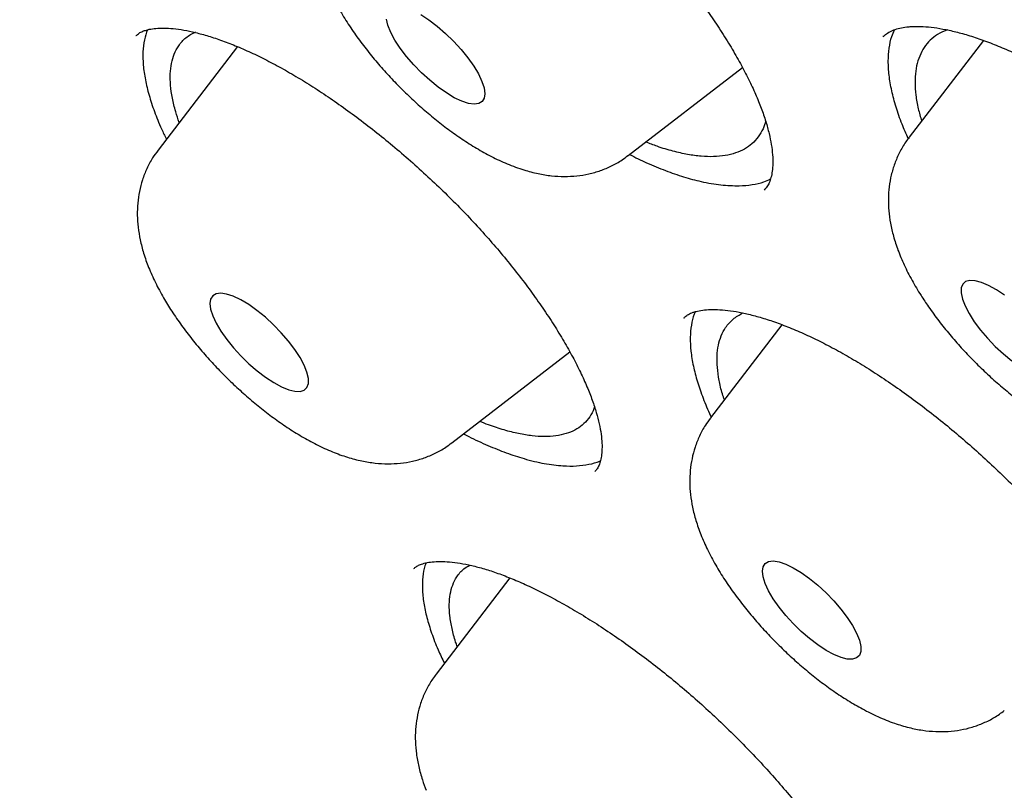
# Model space of a CAD drawing. Header units: millimetres. Extents: x 8 to 795, y 12 to 1770.
# Tile 29 of 136: x 610.63 to 616.61, y 666.05 to 670.73. Entities that reach past the tile are written whole.
import ezdxf

# ---------------------------------------------------------------- set-up
doc = ezdxf.new("R2010")
doc.units = ezdxf.units.MM

msp = doc.modelspace()

# ---------------------------------------------------------------- linework, layer by layer
at = {"color": 7, "linetype": 'Continuous', "lineweight": 30}
for p, q in [((611.3382, 670.6337), (611.3361, 670.632)), ((615.8695, 670.6294), (615.8675, 670.6279)), ((616.2604, 670.6688), (616.2257, 670.6557)), ((611.9519, 670.5676), (611.4707, 669.9394)), ((616.4783, 670.6053), (616.0279, 670.0173)), ((614.3236, 669.9064), (615.0165, 670.4408)), ((614.6619, 668.9192), (614.6599, 668.9174)), ((615.2563, 668.8795), (614.8228, 668.3137)), ((613.2536, 668.1623), (613.9692, 668.7142)), ((613.6052, 667.3424), (613.1574, 666.758))]:
    msp.add_line(p, q, dxfattribs=at)
at = {"color": 7, "linetype": 'Continuous', "lineweight": 30, "flags": 128}
for points in [[(613.0646, 670.7616), (613.1142, 670.7293), (613.1649, 670.6908), (613.2153, 670.6474), (613.2639, 670.6002), (613.3094, 670.5505), (613.3505, 670.4999)], [(613.3505, 670.4999), (613.3859, 670.4498), (613.4147, 670.4016), (613.4359, 670.3566), (613.4491, 670.3163), (613.4538, 670.2817), (613.4499, 670.2539), (613.4375, 670.2336), (613.4169, 670.2215), (613.3888, 670.2179), (613.354, 670.2228), (613.3134, 670.2362), (613.2682, 670.2576), (613.2198, 670.2865), (613.1695, 670.322), (613.1188, 670.3631), (613.0691, 670.4086), (613.0218, 670.4572), (612.9784, 670.5075), (612.94, 670.558), (612.9078, 670.6074), (612.8827, 670.6541), (612.8654, 670.6969), (612.8565, 670.7345)], [(616.6072, 669.0589), (616.5575, 669.0919), (616.5101, 669.1181), (616.4666, 669.1365), (616.4281, 669.1466), (616.3957, 669.1483), (616.3704, 669.1414), (616.3529, 669.1261), (616.3437, 669.1028), (616.3431, 669.0723), (616.3511, 669.0354), (616.3674, 668.9932), (616.3916, 668.9468), (616.4231, 668.8977)], [(611.8522, 668.8402), (611.8874, 668.7901), (611.9283, 668.7395), (611.9737, 668.6898), (612.0223, 668.6425), (612.0727, 668.5989), (612.1234, 668.5604), (612.173, 668.5279), (612.22, 668.5024), (612.2632, 668.4847), (612.3012, 668.4753), (612.333, 668.4744), (612.3576, 668.4821), (612.3743, 668.4981), (612.3828, 668.5221), (612.3826, 668.5532), (612.3739, 668.5906), (612.3568, 668.6332), (612.332, 668.6799), (612.2999, 668.7292), (612.2617, 668.7797), (612.2184, 668.8301), (612.1713, 668.8787), (612.1216, 668.9243), (612.0709, 668.9656), (612.0205, 669.0012), (611.972, 669.0303), (611.9268, 669.052), (611.8861, 669.0656), (611.851, 669.0707), (611.8227, 669.0673), (611.802, 669.0554), (611.7893, 669.0354), (611.7852, 669.0077), (611.7896, 668.9734), (611.8026, 668.9332), (611.8236, 668.8884), (611.8522, 668.8402)], [(616.4231, 668.8977), (616.4608, 668.8472), (616.5037, 668.7968), (616.5505, 668.7479), (616.6, 668.702), (616.6507, 668.6603)], [(615.6844, 667.0535), (615.7092, 667.0069), (615.7262, 666.9643), (615.7348, 666.9269), (615.7348, 666.8959), (615.7263, 666.8721), (615.7094, 666.8562), (615.6847, 666.8486), (615.6528, 666.8496), (615.6147, 666.8591), (615.5715, 666.877), (615.5244, 666.9025), (615.4748, 666.9351), (615.4241, 666.9738), (615.3737, 667.0174), (615.3252, 667.0647), (615.2798, 667.1144), (615.239, 667.1651), (615.2038, 667.2151), (615.1754, 667.2633), (615.1544, 667.308), (615.1416, 667.3481), (615.1373, 667.3824), (615.1415, 667.4099), (615.1543, 667.4299), (615.1752, 667.4417), (615.2036, 667.445), (615.2387, 667.4397), (615.2795, 667.426), (615.3248, 667.4042), (615.3733, 667.375), (615.4237, 667.3393), (615.4744, 667.298), (615.524, 667.2523), (615.5712, 667.2036), (615.6144, 667.1533), (615.6525, 667.1027), (615.6844, 667.0535)]]:
    msp.add_lwpolyline(points, dxfattribs=at)
at = {"color": 7, "linetype": 'Continuous', "lineweight": 30}
for points, knots in [([(581.8661, 697.9839), (581.8324, 697.9515), (581.7696, 697.891), (581.6885, 697.8084), (581.6236, 697.7402), (581.5746, 697.6871), (581.5295, 697.6372), (581.4861, 697.5879), (581.4389, 697.5332), (581.3902, 697.4752), (581.3371, 697.41), (581.2828, 697.3413), (581.2327, 697.2756), (581.1875, 697.2148), (581.1388, 697.1473), (581.0834, 697.0679), (581.0195, 696.9725), (580.9528, 696.8678), (580.8851, 696.7562), (580.8187, 696.6404), (580.7563, 696.5254), (580.6979, 696.4117), (580.6442, 696.3011), (580.5946, 696.1933), (580.5503, 696.0918), (580.5108, 695.9965), (580.4755, 695.9074), (580.4398, 695.8128), (580.4015, 695.7062), (580.3592, 695.5805), (580.316, 695.4422), (580.2752, 695.2996), (580.2384, 695.1598), (580.2067, 695.0279), (580.1779, 694.898), (580.1529, 694.7739), (580.1309, 694.6547), (580.1129, 694.5474), (580.0978, 694.4494), (580.0847, 694.3574), (580.0721, 694.2612), (580.059, 694.1496), (580.0458, 694.0212), (580.0337, 693.8818), (580.0236, 693.738), (580.0129, 693.5404), (580.0054, 693.2914), (580.0054, 692.9927), (580.0135, 692.7014), (580.0288, 692.4121), (580.0499, 692.1385), (580.0753, 691.8802), (580.1033, 691.6398), (580.1363, 691.3933), (580.1758, 691.1326), (580.22, 690.8715), (580.2675, 690.6169), (580.3149, 690.3811), (580.3639, 690.1536), (580.4131, 689.9378), (580.4618, 689.7347), (580.5094, 689.545), (580.5556, 689.3678), (580.6028, 689.1924), (580.6547, 689.0065), (580.7143, 688.8), (580.7826, 688.5718), (580.8591, 688.3258), (580.943, 688.0658), (581.0466, 687.7568), (581.1728, 687.3961), (581.2896, 687.0784), (581.3765, 686.8493), (581.4264, 686.7195), (581.4734, 686.599), (581.5154, 686.4926), (581.552, 686.4008), (581.5829, 686.3238), (581.608, 686.2617), (581.6272, 686.2146), (581.6425, 686.1771), (581.6604, 686.1332), (581.6868, 686.0691), (581.7253, 685.9762), (581.7865, 685.83), (581.8686, 685.6368), (581.9685, 685.4064), (582.0702, 685.1764), (582.172, 684.9503), (582.2737, 684.7283), (582.3752, 684.5104), (582.4773, 684.2944), (582.5996, 684.0399), (582.7479, 683.7368), (582.9279, 683.3772), (583.1251, 682.9922), (583.3406, 682.5815), (583.5329, 682.2237), (583.6958, 681.926), (583.8214, 681.6993), (583.9456, 681.4777), (584.0637, 681.2692), (584.1733, 681.0778), (584.2739, 680.9036), (584.3652, 680.7468), (584.4501, 680.6021), (584.5271, 680.4715), (584.5952, 680.3569), (584.6508, 680.2637), (584.6955, 680.189), (584.7349, 680.1234), (584.7757, 680.0556), (584.8324, 679.9619), (584.9104, 679.8334), (585.0133, 679.665), (585.1364, 679.4653), (585.2716, 679.248), (585.4174, 679.0158), (585.5718, 678.7723), (585.7383, 678.5125), (585.912, 678.2444), (586.0879, 677.9757), (586.3443, 677.5883), (586.6841, 677.0834), (587.1387, 676.4237), (587.6264, 675.7327), (588.1481, 675.0119), (588.7154, 674.2464), (589.3311, 673.4363), (589.9991, 672.5804), (590.6772, 671.7336), (591.3652, 670.8954), (592.0619, 670.0668), (592.7664, 669.2485), (593.5022, 668.4131), (594.2722, 667.5593), (595.0793, 666.6862), (595.8994, 665.8204), (596.7315, 664.9629), (597.5597, 664.1295), (598.3823, 663.3207), (599.1978, 662.5366), (600.0206, 661.7632), (600.8498, 661.0014), (601.6844, 660.252), (602.484, 659.5505), (603.2504, 658.8929), (603.9869, 658.2739), (604.7371, 657.657), (605.5012, 657.0425), (606.2788, 656.4315), (607.0692, 655.8252), (607.8653, 655.2296), (608.6591, 654.6508), (609.4412, 654.0954), (610.2084, 653.5651), (610.9293, 653.0802), (611.6052, 652.6375), (612.1118, 652.3139), (612.481, 652.0822), (612.7108, 651.9395), (612.9224, 651.8094), (613.1232, 651.6869), (613.3102, 651.5739), (613.48, 651.472), (613.6062, 651.3969), (613.6977, 651.3427), (613.7656, 651.3027), (613.8396, 651.2591), (613.9296, 651.2063), (614.0426, 651.1403), (614.1794, 651.061), (614.3393, 650.9689), (614.522, 650.8645), (614.7276, 650.7483), (614.9555, 650.6208), (615.2891, 650.4365), (615.7108, 650.2084), (616.2028, 649.9498), (616.6664, 649.7128), (617.1021, 649.4963), (617.5105, 649.2989), (617.8685, 649.1305), (618.1799, 648.9876), (618.4462, 648.8679), (618.6905, 648.7603), (618.9104, 648.6652), (619.1056, 648.5823), (619.2709, 648.5133), (619.4089, 648.4564), (619.5247, 648.4092), (619.6158, 648.3724), (619.6945, 648.3409), (619.7699, 648.3109), (619.8641, 648.2737), (619.9769, 648.2296), (620.1034, 648.1808), (620.2423, 648.128), (620.3893, 648.0729), (620.5409, 648.0171), (620.6896, 647.9633), (620.8314, 647.9128), (620.9664, 647.8656), (621.1268, 647.8103), (621.3074, 647.7495), (621.5029, 647.6856), (621.6714, 647.6318), (621.815, 647.5871), (621.9381, 647.5495), (622.0517, 647.5154), (622.16, 647.4835), (622.2645, 647.4533), (622.3681, 647.4239), (622.4707, 647.3953), (622.576, 647.3665), (622.6874, 647.3367), (622.8113, 647.3042), (622.9504, 647.2688), (623.1042, 647.2309), (623.2945, 647.1856), (623.5155, 647.1358), (623.761, 647.0839), (624.0038, 647.0362), (624.217, 646.9975), (624.4014, 646.9665), (624.5564, 646.942), (624.7029, 646.9204), (624.8353, 646.9022), (624.9496, 646.8874), (625.0382, 646.8767), (625.1053, 646.8689), (625.1608, 646.8627), (625.2235, 646.8559), (625.2999, 646.8481), (625.3908, 646.8393), (625.4945, 646.8302), (625.6321, 646.8192), (625.7916, 646.8084), (625.9626, 646.7995), (626.1128, 646.7937), (626.2349, 646.7906), (626.3315, 646.789), (626.4069, 646.7883), (626.479, 646.7882), (626.5571, 646.7885), (626.6482, 646.7897), (626.7528, 646.7921), (626.8693, 646.796), (626.9932, 646.8017), (627.1202, 646.8094), (627.2468, 646.8187), (627.3967, 646.8319), (627.5663, 646.8501), (627.7521, 646.8743), (627.9309, 646.9018), (628.1054, 646.9327), (628.2781, 646.9676), (628.4481, 647.0062), (628.611, 647.0476), (628.7466, 647.0855), (628.8585, 647.1192), (628.9539, 647.1494), (629.0569, 647.184), (629.1651, 647.2224), (629.2713, 647.2625), (629.3692, 647.3015), (629.4577, 647.3386), (629.5409, 647.3749), (629.623, 647.4123), (629.7085, 647.4529), (629.7988, 647.4977), (629.8902, 647.5451), (629.9797, 647.5937), (630.0696, 647.6446), (630.1641, 647.7006), (630.2532, 647.7558), (630.331, 647.8061), (630.3914, 647.8464), (630.442, 647.8811), (630.4874, 647.9128), (630.5333, 647.9456), (630.5891, 647.9863), (630.6527, 648.0341), (630.7201, 648.0865), (630.7838, 648.1375), (630.8454, 648.1883), (630.9062, 648.2398), (630.9706, 648.2962), (631.0371, 648.3561), (631.1064, 648.4206), (631.1751, 648.487), (631.2532, 648.5643), (631.3129, 648.6267), (631.3415, 648.6565)], [0, 0, 0, 0, 0.0024681, 0.0046028, 0.0064061, 0.0078893, 0.0091771, 0.0106297, 0.0118767, 0.0132914, 0.015066, 0.0168846, 0.0185536, 0.0200751, 0.0215325, 0.0236744, 0.0260139, 0.0286505, 0.0314493, 0.0342277, 0.0370437, 0.0396758, 0.042368, 0.0448859, 0.0472274, 0.0494012, 0.0514271, 0.0533062, 0.0558119, 0.0586247, 0.0616996, 0.0649479, 0.0679359, 0.0707229, 0.0733782, 0.0761835, 0.0785111, 0.0807923, 0.0827893, 0.0844999, 0.0863801, 0.0886098, 0.0912141, 0.094041, 0.0968477, 0.099631, 0.105494, 0.1110747, 0.1163895, 0.1215779, 0.1268046, 0.1310404, 0.1352193, 0.1393532, 0.1437557, 0.1485199, 0.1525113, 0.1564368, 0.1601383, 0.1636161, 0.1668689, 0.1698815, 0.1726492, 0.1752496, 0.1781235, 0.1813402, 0.1848329, 0.188638, 0.1925792, 0.196612, 0.2025187, 0.2086112, 0.2105643, 0.2125004, 0.2142451, 0.2157752, 0.2170905, 0.2181912, 0.2190773, 0.2197488, 0.220206, 0.2206774, 0.2216236, 0.2229427, 0.2246346, 0.2278361, 0.231115, 0.2343227, 0.2374591, 0.2405243, 0.2435184, 0.2464414, 0.2493875, 0.2539217, 0.2587628, 0.2639104, 0.2693645, 0.275125, 0.2780659, 0.2810806, 0.2840179, 0.2867262, 0.2892055, 0.291456, 0.2934776, 0.2952704, 0.2970392, 0.2985093, 0.2996812, 0.3006214, 0.3013798, 0.3021968, 0.3032225, 0.3049736, 0.3071193, 0.3096594, 0.3125939, 0.315393, 0.3184759, 0.3218228, 0.3252121, 0.3285819, 0.3319323, 0.3397526, 0.3474648, 0.3565049, 0.3653921, 0.3741268, 0.3847468, 0.3952308, 0.4056205, 0.4159159, 0.4261172, 0.4362245, 0.4462381, 0.4572054, 0.4681723, 0.4791384, 0.4901041, 0.5010698, 0.5114542, 0.5218388, 0.5322238, 0.5426091, 0.5529949, 0.5633813, 0.5722944, 0.5813323, 0.5905287, 0.5998834, 0.6093966, 0.6190687, 0.6289, 0.6386627, 0.6483159, 0.6578035, 0.6671256, 0.6751922, 0.6831305, 0.6862141, 0.6891635, 0.6918446, 0.6942573, 0.6968166, 0.698983, 0.7007565, 0.7016527, 0.7024947, 0.7033607, 0.7044971, 0.7059543, 0.707712, 0.7097704, 0.7121295, 0.7147893, 0.7177498, 0.7210067, 0.7278309, 0.7343321, 0.74051, 0.7463646, 0.7518955, 0.7571028, 0.761027, 0.7647381, 0.7681455, 0.7712208, 0.7739638, 0.7763744, 0.7782207, 0.7798286, 0.7813093, 0.7821157, 0.7831931, 0.7845415, 0.7861611, 0.7880519, 0.7900061, 0.7921846, 0.7944547, 0.7966334, 0.7987196, 0.8007133, 0.8026145, 0.8058596, 0.8087934, 0.8114159, 0.8134941, 0.8153269, 0.8170405, 0.8187019, 0.8203112, 0.8218682, 0.8235074, 0.8250857, 0.8267833, 0.8287274, 0.8309181, 0.8333556, 0.8360397, 0.8400241, 0.8440233, 0.8480127, 0.8519922, 0.8546398, 0.857283, 0.8598413, 0.8621109, 0.8640816, 0.8657533, 0.8667106, 0.8675783, 0.8686538, 0.8699899, 0.8715868, 0.8734445, 0.8754828, 0.8789271, 0.882023, 0.8847702, 0.8871578, 0.8887659, 0.8901377, 0.8913634, 0.8928003, 0.8945223, 0.8965028, 0.8987418, 0.901182, 0.9036456, 0.90612, 0.9086051, 0.9125041, 0.9162635, 0.9198427, 0.9234359, 0.9270694, 0.9306768, 0.9342329, 0.9375492, 0.9395013, 0.9415613, 0.9438454, 0.946353, 0.9488361, 0.9510543, 0.9530538, 0.9549235, 0.9568041, 0.9587879, 0.9609447, 0.9631884, 0.9653065, 0.9673416, 0.9696112, 0.9721694, 0.9739136, 0.9754304, 0.9766995, 0.977728, 0.9788217, 0.9801434, 0.981948, 0.9836954, 0.9853214, 0.9868482, 0.9884224, 0.9900353, 0.9918329, 0.9938819, 0.9960906, 0.9981334, 1, 1, 1, 1]), ([(582.7413, 695.7617), (582.7894, 695.8033), (582.886, 695.8868), (583.0402, 696.0033), (583.2013, 696.1133), (583.3694, 696.2159), (583.5443, 696.3113), (583.726, 696.3993), (583.9143, 696.48), (584.1092, 696.5533), (584.3107, 696.6193), (584.5187, 696.678), (584.7331, 696.7294), (584.9539, 696.7735), (585.181, 696.8102), (585.4145, 696.8397), (585.6543, 696.8618), (585.9002, 696.8766), (586.1523, 696.884), (586.4105, 696.8841), (586.6747, 696.8768), (586.945, 696.8621), (587.221, 696.8401), (587.503, 696.8107), (587.7906, 696.7739), (588.0839, 696.7297), (588.3828, 696.6781), (588.6871, 696.6192), (588.9968, 696.5529), (589.3118, 696.4792), (589.632, 696.3982), (589.9572, 696.3099), (590.2874, 696.2142), (590.6225, 696.1113), (590.9624, 696.0011), (591.3069, 695.8836), (591.6559, 695.759), (592.0094, 695.6272), (592.3672, 695.4883), (592.7292, 695.3422), (593.0953, 695.1892), (593.4654, 695.0291), (593.8393, 694.862), (594.217, 694.6881), (594.5982, 694.5072), (594.983, 694.3196), (595.3711, 694.1252), (595.7625, 693.9242), (596.157, 693.7165), (596.5545, 693.5022), (596.9549, 693.2814), (597.358, 693.0542), (597.7637, 692.8206), (598.1719, 692.5808), (598.5825, 692.3347), (598.9953, 692.0824), (599.4102, 691.8241), (599.8271, 691.5598), (600.2458, 691.2896), (600.6663, 691.0136), (601.0883, 690.7318), (601.5117, 690.4444), (601.9365, 690.1514), (602.3625, 689.8529), (602.7895, 689.5491), (603.2174, 689.2399), (603.6461, 688.9256), (604.0755, 688.6062), (604.5053, 688.2817), (604.9356, 687.9524), (605.3661, 687.6183), (605.7967, 687.2795), (606.2273, 686.9361), (606.6577, 686.5882), (607.0879, 686.2359), (607.5176, 685.8794), (607.9468, 685.5187), (608.3753, 685.154), (608.803, 684.7853), (609.2297, 684.4128), (609.6553, 684.0367), (610.0798, 683.6569), (610.5029, 683.2737), (610.9245, 682.8871), (611.3444, 682.4972), (611.7627, 682.1043), (612.1791, 681.7084), (612.5935, 681.3096), (613.0057, 680.9081), (613.4158, 680.5039), (613.8234, 680.0973), (614.2285, 679.6882), (614.631, 679.277), (615.0308, 678.8636), (615.4276, 678.4482), (615.8215, 678.031), (616.2122, 677.612), (616.5997, 677.1915), (616.9839, 676.7694), (617.3645, 676.3461), (617.7416, 675.9215), (618.1149, 675.4958), (618.4844, 675.0692), (618.85, 674.6418), (619.2115, 674.2137), (619.5688, 673.785), (619.9219, 673.356), (620.2706, 672.9266), (620.6147, 672.4971), (620.9543, 672.0676), (621.2891, 671.6382), (621.6192, 671.2091), (621.9443, 670.7803), (622.2644, 670.352), (622.5795, 669.9244), (622.8893, 669.4976), (623.1937, 669.0717), (623.4928, 668.6469), (623.7864, 668.2232), (624.0745, 667.8009), (624.3568, 667.38), (624.6334, 666.9606), (624.9042, 666.543), (625.169, 666.1272), (625.4278, 665.7134), (625.6805, 665.3017), (625.9271, 664.8922), (626.1674, 664.4851), (626.4014, 664.0805), (626.6291, 663.6784), (626.8502, 663.2791), (627.0649, 662.8827), (627.2729, 662.4893), (627.4743, 662.099), (627.669, 661.7119), (627.857, 661.3282), (628.0381, 660.948), (628.2123, 660.5713), (628.3796, 660.1984), (628.5399, 659.8294), (628.6931, 659.4643), (628.8393, 659.1033), (628.9784, 658.7465), (629.1103, 658.394), (629.2351, 658.046), (629.3526, 657.7024), (629.4629, 657.3636), (629.5658, 657.0294), (629.6615, 656.7002), (629.7498, 656.3759), (629.8308, 656.0567), (629.9044, 655.7427), (629.9706, 655.434), (630.0295, 655.1307), (630.0809, 654.8328), (630.1249, 654.5405), (630.1615, 654.2539), (630.1908, 653.973), (630.2126, 653.6979), (630.227, 653.4288), (630.2341, 653.1657), (630.2338, 652.9086), (630.2261, 652.6577), (630.2111, 652.413), (630.1888, 652.1745), (630.1591, 651.9423), (630.1222, 651.7165), (630.078, 651.4971), (630.0265, 651.2841), (629.9678, 651.0775), (629.9018, 650.8775), (629.8285, 650.684), (629.748, 650.4971), (629.6601, 650.3167), (629.565, 650.143), (629.4626, 649.9759), (629.3528, 649.8158), (629.2391, 649.6656), (629.1584, 649.5724), (629.1196, 649.5276)], [0, 0, 0, 0, 0.005729, 0.011506, 0.017276, 0.023036, 0.028785, 0.034521, 0.040244, 0.045954, 0.051651, 0.057336, 0.06301, 0.068675, 0.074331, 0.079981, 0.085624, 0.091262, 0.096896, 0.102528, 0.108156, 0.113783, 0.119409, 0.125034, 0.130659, 0.136284, 0.141909, 0.147534, 0.15316, 0.158786, 0.164414, 0.170042, 0.175671, 0.181301, 0.186932, 0.192564, 0.198197, 0.203831, 0.209466, 0.215101, 0.220738, 0.226375, 0.232014, 0.237653, 0.243293, 0.248933, 0.254574, 0.260216, 0.265859, 0.271502, 0.277146, 0.282791, 0.288436, 0.294081, 0.299727, 0.305373, 0.31102, 0.316667, 0.322315, 0.327963, 0.333611, 0.33926, 0.344909, 0.350558, 0.356208, 0.361858, 0.367508, 0.373158, 0.378809, 0.384459, 0.39011, 0.395761, 0.401413, 0.407064, 0.412716, 0.418368, 0.424019, 0.429672, 0.435324, 0.440976, 0.446628, 0.452281, 0.457933, 0.463586, 0.469238, 0.474891, 0.480544, 0.486196, 0.491849, 0.497502, 0.503155, 0.508808, 0.51446, 0.520113, 0.525766, 0.531418, 0.537071, 0.542724, 0.548376, 0.554029, 0.559681, 0.565334, 0.570986, 0.576638, 0.58229, 0.587942, 0.593594, 0.599245, 0.604897, 0.610548, 0.616199, 0.62185, 0.627501, 0.633152, 0.638802, 0.644452, 0.650102, 0.655752, 0.661401, 0.66705, 0.672699, 0.678347, 0.683995, 0.689643, 0.69529, 0.700937, 0.706583, 0.71223, 0.717875, 0.72352, 0.729165, 0.734809, 0.740452, 0.746095, 0.751737, 0.757378, 0.763019, 0.768659, 0.774298, 0.779937, 0.785575, 0.791211, 0.796847, 0.802482, 0.808116, 0.813749, 0.819382, 0.825013, 0.830643, 0.836272, 0.8419, 0.847527, 0.853154, 0.858779, 0.864404, 0.870029, 0.875652, 0.881276, 0.8869, 0.892524, 0.898149, 0.903775, 0.909403, 0.915034, 0.920667, 0.926305, 0.931948, 0.937597, 0.943253, 0.948918, 0.954593, 0.960278, 0.965976, 0.971686, 0.97741, 0.983146, 0.988896, 0.994657, 1, 1, 1, 1]), ([(582.6634, 695.3287), (582.6199, 695.2782), (582.5328, 695.1769), (582.4113, 695.016), (582.2963, 694.8483), (582.1888, 694.6736), (582.0887, 694.492), (581.9959, 694.3036), (581.9106, 694.1083), (581.8327, 693.9061), (581.7624, 693.6972), (581.6997, 693.4817), (581.6445, 693.2595), (581.597, 693.0308), (581.5572, 692.7956), (581.5251, 692.554), (581.5007, 692.3062), (581.484, 692.0523), (581.4751, 691.7922), (581.4739, 691.5262), (581.4805, 691.2543), (581.4947, 690.9767), (581.5167, 690.6934), (581.5463, 690.4046), (581.5837, 690.1103), (581.6286, 689.8106), (581.6812, 689.5056), (581.7414, 689.1956), (581.8092, 688.8804), (581.8844, 688.5603), (581.9672, 688.2353), (582.0575, 687.9055), (582.1551, 687.5711), (582.2602, 687.2321), (582.3726, 686.8886), (582.4924, 686.5408), (582.6194, 686.1887), (582.7536, 685.8324), (582.895, 685.4721), (583.0435, 685.1079), (583.1991, 684.7398), (583.3617, 684.368), (583.5314, 683.9926), (583.7079, 683.6136), (583.8913, 683.2313), (584.0815, 682.8458), (584.2784, 682.457), (584.482, 682.0652), (584.6923, 681.6705), (584.9091, 681.2731), (585.1323, 680.8729), (585.362, 680.4701), (585.598, 680.0649), (585.8403, 679.6575), (586.0888, 679.2478), (586.3434, 678.836), (586.604, 678.4223), (586.8705, 678.0068), (587.143, 677.5896), (587.4212, 677.1708), (587.7051, 676.7507), (587.9946, 676.3292), (588.2897, 675.9065), (588.5901, 675.4828), (588.8959, 675.0582), (589.207, 674.6328), (589.5232, 674.2067), (589.8444, 673.7801), (590.1705, 673.3531), (590.5015, 672.9259), (590.8373, 672.4986), (591.1777, 672.0712), (591.5226, 671.644), (591.8719, 671.217), (592.2256, 670.7905), (592.5834, 670.3645), (592.9454, 669.9391), (593.3113, 669.5146), (593.6811, 669.0909), (594.0546, 668.6684), (594.4318, 668.247), (594.8125, 667.8269), (595.1966, 667.4083), (595.584, 666.9913), (595.9746, 666.576), (596.3682, 666.1625), (596.7647, 665.7509), (597.164, 665.3415), (597.5659, 664.9343), (597.9705, 664.5294), (598.3774, 664.127), (598.7867, 663.7272), (599.1981, 663.3301), (599.6115, 662.9359), (600.0269, 662.5446), (600.444, 662.1564), (600.8629, 661.7715), (601.2832, 661.3898), (601.7049, 661.0116), (602.1279, 660.6369), (602.552, 660.266), (602.9772, 659.8988), (603.4032, 659.5355), (603.8299, 659.1763), (604.2573, 658.8211), (604.6851, 658.4703), (605.1133, 658.1237), (605.5416, 657.7817), (605.9701, 657.4442), (606.3985, 657.1113), (606.8267, 656.7833), (607.2546, 656.4601), (607.6821, 656.1419), (608.1089, 655.8287), (608.5351, 655.5207), (608.9604, 655.218), (609.3848, 654.9207), (609.808, 654.6288), (610.23, 654.3424), (610.6506, 654.0617), (611.0698, 653.7867), (611.4873, 653.5175), (611.9031, 653.2542), (612.317, 652.9969), (612.7289, 652.7456), (613.1386, 652.5005), (613.5461, 652.2615), (613.9513, 652.0289), (614.3539, 651.8025), (614.7539, 651.5827), (615.1512, 651.3693), (615.5456, 651.1624), (615.937, 650.9622), (616.3253, 650.7687), (616.7104, 650.582), (617.0922, 650.402), (617.4705, 650.2289), (617.8453, 650.0628), (618.2164, 649.9036), (618.5837, 649.7514), (618.9471, 649.6064), (619.3065, 649.4684), (619.6618, 649.3377), (620.0129, 649.2141), (620.3597, 649.0978), (620.7021, 648.9889), (621.0399, 648.8872), (621.3731, 648.793), (621.7016, 648.7062), (622.0253, 648.6268), (622.3441, 648.5549), (622.6579, 648.4906), (622.9666, 648.4338), (623.2701, 648.3845), (623.5682, 648.3429), (623.8611, 648.3089), (624.1484, 648.2826), (624.4302, 648.264), (624.7063, 648.2531), (624.9766, 648.2498), (625.241, 648.2543), (625.4995, 648.2666), (625.752, 648.2866), (625.9983, 648.3144), (626.2383, 648.3499), (626.4719, 648.3931), (626.6991, 648.444), (626.9197, 648.5026), (627.1337, 648.5689), (627.3409, 648.6428), (627.5412, 648.7243), (627.7347, 648.8132), (627.9212, 648.9096), (628.1006, 649.0134), (628.273, 649.1244), (628.438, 649.243), (628.5802, 649.3547), (628.6644, 649.43), (628.6986, 649.4606)], [0, 0, 0, 0, 0.005547, 0.011121, 0.016701, 0.022287, 0.027881, 0.033486, 0.039101, 0.044728, 0.050367, 0.056017, 0.061677, 0.067348, 0.073028, 0.078717, 0.084412, 0.090114, 0.09582, 0.101531, 0.107245, 0.112961, 0.11868, 0.124399, 0.130119, 0.13584, 0.141561, 0.147281, 0.153001, 0.15872, 0.164439, 0.170157, 0.175873, 0.181589, 0.187304, 0.193018, 0.198731, 0.204443, 0.210154, 0.215864, 0.221573, 0.227281, 0.232988, 0.238695, 0.244401, 0.250106, 0.25581, 0.261514, 0.267216, 0.272919, 0.278621, 0.284322, 0.290022, 0.295722, 0.301422, 0.307121, 0.31282, 0.318518, 0.324216, 0.329914, 0.335611, 0.341308, 0.347004, 0.352701, 0.358397, 0.364092, 0.369788, 0.375483, 0.381178, 0.386873, 0.392568, 0.398262, 0.403956, 0.40965, 0.415344, 0.421038, 0.426732, 0.432425, 0.438119, 0.443812, 0.449505, 0.455198, 0.460892, 0.466585, 0.472278, 0.477971, 0.483663, 0.489356, 0.495049, 0.500742, 0.506435, 0.512128, 0.517821, 0.523514, 0.529206, 0.534899, 0.540592, 0.546286, 0.551979, 0.557672, 0.563365, 0.569058, 0.574752, 0.580445, 0.586139, 0.591833, 0.597527, 0.603221, 0.608915, 0.61461, 0.620304, 0.625999, 0.631694, 0.637389, 0.643085, 0.648781, 0.654477, 0.660173, 0.665869, 0.671566, 0.677264, 0.682961, 0.688659, 0.694357, 0.700056, 0.705755, 0.711455, 0.717155, 0.722856, 0.728557, 0.734259, 0.739961, 0.745664, 0.751367, 0.757072, 0.762777, 0.768482, 0.774189, 0.779896, 0.785604, 0.791313, 0.797023, 0.802734, 0.808446, 0.814159, 0.819873, 0.825588, 0.831304, 0.837021, 0.842738, 0.848457, 0.854177, 0.859897, 0.865618, 0.87134, 0.877062, 0.882784, 0.888505, 0.894225, 0.899944, 0.905661, 0.911375, 0.917086, 0.922792, 0.928493, 0.934188, 0.939875, 0.945553, 0.951222, 0.956881, 0.962528, 0.968164, 0.973788, 0.9794, 0.985002, 0.990594, 0.996178, 1, 1, 1, 1]), ([(612.4195, 672.3779), (612.4246, 672.3799), (612.4398, 672.3859), (612.4718, 672.394), (612.5186, 672.3999), (612.5732, 672.4009), (612.6353, 672.3965), (612.7045, 672.3862), (612.7805, 672.3695), (612.8627, 672.3462), (612.9505, 672.3162), (613.043, 672.2793), (613.1394, 672.2358), (613.2388, 672.1859), (613.3404, 672.1298), (613.444, 672.0677), (613.5495, 671.9996), (613.6571, 671.9255), (613.766, 671.8455), (613.8755, 671.7603), (613.9844, 671.6706), (614.0917, 671.5771), (614.1965, 671.4807), (614.2979, 671.3822), (614.3951, 671.2824), (614.4876, 671.1817), (614.576, 671.0799), (614.6603, 670.9769), (614.7403, 670.8729), (614.8154, 670.7688), (614.8849, 670.6655), (614.9482, 670.5639), (615.0049, 670.4649), (615.0545, 670.3694), (615.0968, 670.2784), (615.1316, 670.1927), (615.1589, 670.113), (615.1791, 670.0392), (615.1927, 669.9715), (615.2, 669.9103), (615.2015, 669.8563), (615.1979, 669.8098), (615.1901, 669.771), (615.1789, 669.7396), (615.1656, 669.7148), (615.1545, 669.7027), (615.1489, 669.6966)], [0, 0, 0, 0, 0.011713, 0.034966, 0.057285, 0.079246, 0.101207, 0.123321, 0.145662, 0.168228, 0.190978, 0.213852, 0.236786, 0.259702, 0.282537, 0.305215, 0.328146, 0.351427, 0.374986, 0.398738, 0.422595, 0.446451, 0.470196, 0.493749, 0.517045, 0.540047, 0.562971, 0.586164, 0.609529, 0.633015, 0.656556, 0.680063, 0.703452, 0.726648, 0.749582, 0.772194, 0.794442, 0.816395, 0.838393, 0.860392, 0.882417, 0.90455, 0.926976, 0.950078, 0.974625, 1, 1, 1, 1]), ([(612.5408, 671.6833), (612.5401, 671.6824), (612.5227, 671.6625), (612.4963, 671.6183), (612.4627, 671.5522), (612.4387, 671.483), (612.4227, 671.4123), (612.4147, 671.3402), (612.4143, 671.2668), (612.4215, 671.1915), (612.4366, 671.1134), (612.4603, 671.0309), (612.4936, 670.9436), (612.5366, 670.8528), (612.5879, 670.7613), (612.6454, 670.6718), (612.7074, 670.5853), (612.7733, 670.5018), (612.8427, 670.4211), (612.9153, 670.3431), (612.9909, 670.2682), (613.0689, 670.1965), (613.1493, 670.1285), (613.2318, 670.0644), (613.3165, 670.0045), (613.4038, 669.9492), (613.4945, 669.8987), (613.59, 669.854), (613.6842, 669.8193), (613.7741, 669.7957), (613.8561, 669.7824), (613.9345, 669.7779), (614.0104, 669.7816), (614.084, 669.7935), (614.155, 669.8136), (614.2226, 669.8422), (614.2791, 669.873), (614.3102, 669.8975), (614.322, 669.9069)], [0, 0, 0, 0, 0.0011208, 0.0248475, 0.0482607, 0.0715451, 0.0949114, 0.118618, 0.1430006, 0.1685048, 0.1957069, 0.2252609, 0.2575864, 0.2921189, 0.3267833, 0.3603685, 0.3928737, 0.4245728, 0.4557343, 0.4865779, 0.517287, 0.5480243, 0.5789054, 0.6101109, 0.6418576, 0.6744244, 0.7081819, 0.7435872, 0.7809607, 0.8118923, 0.8401672, 0.8665134, 0.8915638, 0.9157624, 0.9394073, 0.9626974, 0.9857709, 1, 1, 1, 1]), ([(615.8705, 670.6278), (615.8729, 670.6305), (615.8818, 670.6406), (615.9021, 670.6539), (615.933, 670.6689), (615.9697, 670.6801), (616.0026, 670.686), (616.023, 670.688), (616.0275, 670.6884)], [0, 0, 0, 0, 0.089283, 0.335101, 0.551737, 0.753399, 0.945481, 1, 1, 1, 1]), ([(616.0275, 670.6884), (616.0368, 670.6891), (616.0631, 670.6909), (616.1128, 670.6902), (616.1785, 670.684), (616.2515, 670.6717), (616.3312, 670.653), (616.4172, 670.6276), (616.5087, 670.5955), (616.605, 670.5565), (616.7054, 670.5108), (616.8088, 670.4587), (616.9144, 670.4005), (617.0213, 670.3365), (617.1286, 670.2672), (617.2363, 670.1927), (617.3444, 670.113), (617.453, 670.0282), (617.5613, 669.9384), (617.6686, 669.8445), (617.7737, 669.7473), (617.8758, 669.6475), (617.9738, 669.5462), (618.067, 669.4441), (618.1547, 669.3422), (618.2366, 669.2408), (618.313, 669.1397), (618.3843, 669.0386), (618.4501, 668.9381), (618.5098, 668.8389), (618.563, 668.7421), (618.6092, 668.6486), (618.6482, 668.5593), (618.6798, 668.4752), (618.7039, 668.3971), (618.7208, 668.3258), (618.7309, 668.2622), (618.7348, 668.2056), (618.7333, 668.1562), (618.727, 668.1137), (618.7169, 668.0782), (618.703, 668.049), (618.6907, 668.0296), (618.6804, 668.0206), (618.6775, 668.0181)], [0, 0, 0, 0, 0.012494, 0.035368, 0.058354, 0.08161, 0.1052, 0.129123, 0.153337, 0.17778, 0.202377, 0.227051, 0.251716, 0.2763, 0.300751, 0.325041, 0.34957, 0.374433, 0.399555, 0.424852, 0.450229, 0.475566, 0.500757, 0.525715, 0.550369, 0.57468, 0.598919, 0.623433, 0.648098, 0.672853, 0.697616, 0.722285, 0.746775, 0.771004, 0.794903, 0.818424, 0.841556, 0.864301, 0.887569, 0.911101, 0.935342, 0.960955, 0.98923, 1, 1, 1, 1]), ([(611.338, 670.6341), (611.3435, 670.6392), (611.3537, 670.6488), (611.3745, 670.6599), (611.392, 670.6657), (611.3995, 670.6681)], [0, 0, 0, 0, 0.404361, 0.748124, 1, 1, 1, 1]), ([(611.4063, 670.6698), (611.3995, 670.6498), (611.3857, 670.609), (611.3776, 670.5368), (611.3791, 670.4559), (611.3917, 670.3676), (611.4145, 670.2733), (611.4475, 670.1736), (611.4829, 670.0843), (611.5112, 670.0266), (611.5215, 670.0057)], [0, 0, 0, 0, 0.127141, 0.259357, 0.392998, 0.528613, 0.65971, 0.791705, 0.924636, 1, 1, 1, 1]), ([(611.3995, 670.6681), (611.4052, 670.6696), (611.4217, 670.674), (611.456, 670.679), (611.5049, 670.6809), (611.5618, 670.6776), (611.6262, 670.6687), (611.6978, 670.6537), (611.7761, 670.6323), (611.8605, 670.6041), (611.9502, 670.5691), (612.0445, 670.5274), (612.1424, 670.4792), (612.2431, 670.4248), (612.3456, 670.3644), (612.4498, 670.2984), (612.5555, 670.2267), (612.6631, 670.1491), (612.7718, 670.0661), (612.8807, 669.9781), (612.989, 669.8859), (613.0955, 669.7903), (613.1993, 669.6922), (613.2995, 669.5923), (613.3953, 669.4915), (613.4863, 669.3903), (613.5729, 669.2886), (613.6551, 669.1861), (613.7329, 669.0831), (613.8056, 668.9803), (613.8727, 668.8788), (613.9335, 668.7793), (613.9875, 668.6829), (614.0344, 668.5904), (614.074, 668.5028), (614.1061, 668.4209), (614.1308, 668.3455), (614.1484, 668.2766), (614.1596, 668.2143), (614.1648, 668.1589), (614.1646, 668.111), (614.1599, 668.071), (614.1517, 668.0388), (614.1408, 668.0138), (614.131, 667.9979), (614.123, 667.9906), (614.1203, 667.9882)], [0, 0, 0, 0, 0.011897, 0.034136, 0.056034, 0.077916, 0.099982, 0.12234, 0.145005, 0.167944, 0.191093, 0.214382, 0.237735, 0.261069, 0.284319, 0.307383, 0.33067, 0.354308, 0.378228, 0.402347, 0.426574, 0.450808, 0.474933, 0.498868, 0.522544, 0.545917, 0.569163, 0.592663, 0.616335, 0.640128, 0.663974, 0.687782, 0.711464, 0.734942, 0.758141, 0.780997, 0.80346, 0.825466, 0.847609, 0.869725, 0.891878, 0.91419, 0.936934, 0.960673, 0.986604, 1, 1, 1, 1]), ([(611.599, 670.1069), (611.5914, 670.1289), (611.5737, 670.1804), (611.556, 670.2561), (611.545, 670.3331), (611.5435, 670.4037), (611.5511, 670.4672), (611.5679, 670.5241), (611.5962, 670.577), (611.6375, 670.6244), (611.6781, 670.6469), (611.6985, 670.6582)], [0, 0, 0, 0, 0.08044, 0.188256, 0.29823, 0.404742, 0.512575, 0.620408, 0.730397, 0.864451, 1, 1, 1, 1]), ([(616.0228, 670.0088), (616.0098, 670.0383), (615.9807, 670.104), (615.9473, 670.2011), (615.9206, 670.3008), (615.9048, 670.3941), (615.8997, 670.4804), (615.9056, 670.5588), (615.9187, 670.6228), (615.9344, 670.6569), (615.9406, 670.6704)], [0, 0, 0, 0, 0.107886, 0.241167, 0.375396, 0.511892, 0.644186, 0.777425, 0.911593, 1, 1, 1, 1]), ([(616.2257, 670.6557), (616.209, 670.6459), (616.1755, 670.6263), (616.1353, 670.5864), (616.103, 670.5384), (616.0801, 670.4825), (616.0665, 670.4197), (616.0622, 670.3504), (616.0674, 670.2739), (616.0805, 670.1959), (616.0964, 670.1411), (616.1036, 670.1161)], [0, 0, 0, 0, 0.111384, 0.222767, 0.336966, 0.452005, 0.563407, 0.675588, 0.788977, 0.90402, 1, 1, 1, 1]), ([(615.1572, 670.1152), (615.1524, 670.0995), (615.1415, 670.0643), (615.1137, 670.0185), (615.0763, 669.9772), (615.03, 669.9445), (614.976, 669.9203), (614.9134, 669.9047), (614.8436, 669.8981), (614.767, 669.9005), (614.6846, 669.9115), (614.5953, 669.9318), (614.5103, 669.9572), (614.4534, 669.9794), (614.4301, 669.9885)], [0, 0, 0, 0, 0.070134, 0.156654, 0.244904, 0.330397, 0.416488, 0.503505, 0.59179, 0.677306, 0.76342, 0.85046, 0.938769, 1, 1, 1, 1]), ([(616.0284, 670.0161), (616.0213, 670.0072), (615.9985, 669.9788), (615.9686, 669.9253), (615.9389, 669.8578), (615.9182, 669.7879), (615.9056, 669.7166), (615.9007, 669.644), (615.9035, 669.5699), (615.9138, 669.4936), (615.9323, 669.4139), (615.9599, 669.3294), (615.9973, 669.2403), (616.0441, 669.1488), (616.094, 669.0644), (616.1299, 669.0114), (616.1452, 668.9887)], [0, 0, 0, 0, 0.029337, 0.093712, 0.157432, 0.221026, 0.285114, 0.350477, 0.418145, 0.489479, 0.566182, 0.649946, 0.741102, 0.836493, 0.930045, 1, 1, 1, 1]), ([(611.4711, 669.9384), (611.4596, 669.9231), (611.4332, 669.8879), (611.4014, 669.827), (611.3746, 669.7587), (611.3564, 669.6883), (611.3461, 669.6166), (611.3436, 669.5436), (611.3487, 669.4689), (611.3615, 669.3917), (611.3826, 669.3106), (611.4131, 669.2247), (611.4536, 669.1346), (611.5005, 669.0465), (611.5366, 668.989), (611.5533, 668.9625)], [0, 0, 0, 0, 0.051977, 0.119694, 0.186884, 0.254128, 0.322124, 0.391767, 0.464245, 0.541112, 0.624235, 0.715184, 0.813374, 0.913878, 1, 1, 1, 1]), ([(614.3313, 669.9123), (614.3661, 669.8952), (614.4405, 669.8588), (614.5501, 669.8139), (614.6608, 669.7755), (614.7741, 669.7451), (614.8887, 669.7246), (614.9606, 669.7232), (614.9967, 669.7225)], [0, 0, 0, 0, 0.13765, 0.293502, 0.450455, 0.610054, 0.80396, 1, 1, 1, 1]), ([(614.9967, 669.7225), (615.0234, 669.7243), (615.0771, 669.7277), (615.1402, 669.7423), (615.1736, 669.7579), (615.1867, 669.7641)], [0, 0, 0, 0, 0.375743, 0.754131, 1, 1, 1, 1]), ([(611.5533, 668.9625), (611.5632, 668.9476), (611.592, 668.9039), (611.644, 668.8325), (611.7102, 668.7493), (611.78, 668.6688), (611.8529, 668.5912), (611.9287, 668.5166), (612.0071, 668.4453), (612.0876, 668.3776), (612.1704, 668.3139), (612.2553, 668.2545), (612.3429, 668.1997), (612.434, 668.1498), (612.5265, 668.1074), (612.6176, 668.0743), (612.704, 668.0516), (612.786, 668.0383), (612.8645, 668.0338), (612.9404, 668.0375), (613.0139, 668.0494), (613.085, 668.0695), (613.1526, 668.0981), (613.2092, 668.129), (613.2406, 668.1537), (613.2526, 668.1632)], [0, 0, 0, 0, 0.025807, 0.075331, 0.12375, 0.171385, 0.218564, 0.265564, 0.312624, 0.359931, 0.407766, 0.456468, 0.506476, 0.558373, 0.612865, 0.664301, 0.711677, 0.754959, 0.795289, 0.833635, 0.870676, 0.90687, 0.94252, 0.977839, 1, 1, 1, 1]), ([(614.661, 668.9202), (614.6664, 668.9255), (614.6771, 668.9358), (614.6969, 668.9468), (614.7126, 668.9527), (614.718, 668.9548)], [0, 0, 0, 0, 0.40679, 0.796739, 1, 1, 1, 1]), ([(614.7314, 668.9588), (614.7289, 668.9537), (614.7168, 668.9295), (614.7056, 668.8776), (614.6981, 668.8034), (614.702, 668.72), (614.7167, 668.63), (614.7415, 668.5341), (614.7773, 668.4331), (614.8062, 668.361), (614.8259, 668.3217), (614.8271, 668.3193)], [0, 0, 0, 0, 0.036472, 0.171399, 0.307268, 0.444601, 0.583964, 0.71865, 0.854274, 0.990852, 1, 1, 1, 1]), ([(614.718, 668.9548), (614.7236, 668.9566), (614.7398, 668.9618), (614.7737, 668.9685), (614.8224, 668.9724), (614.879, 668.9715), (614.9432, 668.9651), (615.0147, 668.9527), (615.0929, 668.9339), (615.1773, 668.9086), (615.2671, 668.8765), (615.3616, 668.8377), (615.4599, 668.7924), (615.5612, 668.7409), (615.6644, 668.6833), (615.7694, 668.62), (615.8761, 668.5509), (615.9848, 668.4759), (616.0948, 668.3953), (616.2051, 668.3097), (616.3148, 668.2198), (616.4228, 668.1263), (616.5282, 668.03), (616.63, 667.9319), (616.7274, 667.8327), (616.8201, 667.7328), (616.9084, 667.6321), (616.9924, 667.5305), (617.0721, 667.4281), (617.1466, 667.3258), (617.2155, 667.2245), (617.2781, 667.1251), (617.3339, 667.0285), (617.3825, 666.9356), (617.4238, 666.8473), (617.4574, 666.7645), (617.4835, 666.6881), (617.5025, 666.6179), (617.515, 666.5539), (617.5212, 666.4965), (617.5219, 666.4464), (617.5177, 666.404), (617.5097, 666.3692), (617.4985, 666.3416), (617.4872, 666.3223), (617.4778, 666.3132), (617.4739, 666.3094)], [0, 0, 0, 0, 0.011821, 0.034367, 0.056397, 0.078326, 0.100358, 0.122632, 0.145185, 0.167991, 0.190996, 0.214134, 0.237332, 0.26051, 0.283604, 0.306523, 0.329677, 0.353182, 0.376964, 0.400942, 0.425027, 0.449112, 0.473086, 0.496868, 0.520389, 0.543611, 0.566725, 0.590099, 0.613646, 0.63731, 0.661029, 0.684708, 0.708263, 0.731615, 0.754694, 0.777436, 0.799797, 0.821707, 0.843783, 0.865858, 0.887977, 0.910254, 0.93294, 0.956543, 0.982113, 1, 1, 1, 1]), ([(614.9069, 668.4235), (614.9029, 668.4354), (614.8888, 668.4767), (614.8739, 668.5429), (614.8627, 668.6205), (614.8615, 668.6916), (614.8693, 668.7556), (614.8864, 668.8133), (614.9152, 668.8672), (614.9572, 668.9158), (614.9983, 668.9393), (615.019, 668.9511)], [0, 0, 0, 0, 0.045254, 0.157205, 0.271394, 0.381988, 0.493953, 0.605917, 0.720121, 0.859285, 1, 1, 1, 1]), ([(616.1452, 668.9887), (616.1557, 668.9739), (616.186, 668.9309), (616.2401, 668.8607), (616.3084, 668.7792), (616.3801, 668.7004), (616.4547, 668.6245), (616.5321, 668.5518), (616.6118, 668.4826), (616.6936, 668.4173), (616.7776, 668.3561), (616.864, 668.2993), (616.9536, 668.2474), (617.0475, 668.2008), (617.1411, 668.1633), (617.2314, 668.1364), (617.3149, 668.1199), (617.3944, 668.1123), (617.4711, 668.1131), (617.5455, 668.1222), (617.6175, 668.1394), (617.6864, 668.165), (617.7515, 668.1976), (617.7905, 668.2261), (617.8097, 668.2401)], [0, 0, 0, 0, 0.026389, 0.07668, 0.126078, 0.174877, 0.22338, 0.271854, 0.320495, 0.369556, 0.419359, 0.470309, 0.522943, 0.577951, 0.635992, 0.686449, 0.732432, 0.774954, 0.815114, 0.853715, 0.891297, 0.928223, 0.964738, 1, 1, 1, 1]), ([(614.1184, 668.3809), (614.1157, 668.3725), (614.1071, 668.3457), (614.0828, 668.3081), (614.0463, 668.2689), (614.0006, 668.2385), (613.9473, 668.2167), (613.8855, 668.2034), (613.8164, 668.199), (613.7405, 668.2036), (613.6588, 668.2168), (613.5702, 668.2392), (613.4911, 668.2644), (613.4401, 668.2853), (613.4224, 668.2925)], [0, 0, 0, 0, 0.040891, 0.131559, 0.224039, 0.313624, 0.404319, 0.495015, 0.587524, 0.677132, 0.767368, 0.858573, 0.951109, 1, 1, 1, 1]), ([(614.8229, 668.3122), (614.8122, 668.2979), (614.7863, 668.2638), (614.7549, 668.2042), (614.7277, 668.136), (614.7091, 668.0657), (614.6985, 667.994), (614.6957, 667.9211), (614.7004, 667.8465), (614.7128, 667.7695), (614.7336, 667.6886), (614.7637, 667.6028), (614.8036, 667.5129), (614.8524, 667.4212), (614.9081, 667.3309), (614.9687, 667.2434), (615.0334, 667.1589), (615.1017, 667.0773), (615.1734, 666.9984), (615.248, 666.9225), (615.3252, 666.8497), (615.4049, 666.7805), (615.4867, 666.715), (615.5706, 666.6537), (615.657, 666.5969), (615.7465, 666.5448), (615.8403, 666.4981), (615.9338, 666.4604), (616.0241, 666.4332), (616.1078, 666.4165), (616.1874, 666.4087), (616.2642, 666.4094), (616.3386, 666.4182), (616.4107, 666.4352), (616.4797, 666.4606), (616.5456, 666.4934), (616.5853, 666.5222), (616.6051, 666.5366)], [0, 0, 0, 0, 0.016804, 0.040303, 0.063612, 0.08693, 0.110496, 0.134618, 0.159703, 0.186283, 0.215003, 0.246423, 0.280392, 0.315271, 0.349245, 0.382082, 0.414018, 0.445333, 0.476264, 0.507003, 0.53772, 0.56854, 0.599623, 0.63117, 0.663438, 0.696764, 0.731585, 0.76832, 0.800368, 0.829575, 0.856567, 0.882048, 0.90653, 0.930359, 0.953768, 0.976913, 1, 1, 1, 1]), ([(613.3243, 668.2168), (613.3348, 668.2112), (613.3851, 668.1846), (613.4719, 668.1455), (613.5844, 668.1001), (613.6996, 668.0624), (613.8165, 668.0336), (613.8904, 668.0262), (613.9276, 668.0225)], [0, 0, 0, 0, 0.046116, 0.218788, 0.392719, 0.569584, 0.783623, 1, 1, 1, 1]), ([(613.9276, 668.0225), (613.9555, 668.0216), (614.0114, 668.02), (614.0849, 668.0312), (614.1331, 668.0425), (614.1535, 668.0534), (614.1548, 668.0541)], [0, 0, 0, 0, 0.321894, 0.646064, 0.977313, 1, 1, 1, 1]), ([(613.023, 667.3989), (613.027, 667.4028), (613.0348, 667.4103), (613.0554, 667.4213), (613.0838, 667.4314), (613.1213, 667.4391), (613.1685, 667.4429), (613.2233, 667.4418), (613.2856, 667.4352), (613.3548, 667.4227), (613.4302, 667.4038), (613.5112, 667.3785), (613.5969, 667.3466), (613.6873, 667.3083), (613.7821, 667.2635), (613.8817, 667.2118), (613.9851, 667.1536), (614.0915, 667.0891), (614.2, 667.0187), (614.3097, 666.9429), (614.4198, 666.8623), (614.5294, 666.7774), (614.6375, 666.6889), (614.7434, 666.5974), (614.847, 666.5033), (614.948, 666.4066), (615.0465, 666.3074), (615.142, 666.2061), (615.2338, 666.1035), (615.3213, 666.0003), (615.4037, 665.8972), (615.4806, 665.7951), (615.5513, 665.6948), (615.6154, 665.597), (615.6724, 665.5025), (615.7223, 665.4119), (615.7653, 665.3252), (615.8013, 665.2427), (615.8305, 665.165), (615.8526, 665.093), (615.868, 665.0275), (615.8769, 664.9693), (615.88, 664.9191), (615.878, 664.8773), (615.8723, 664.8443), (615.8641, 664.8196), (615.855, 664.8024), (615.8479, 664.7946), (615.8443, 664.7907)], [0, 0, 0, 0, 0.023522, 0.045619, 0.066369, 0.088412, 0.109719, 0.13081, 0.151882, 0.17299, 0.194135, 0.215265, 0.236341, 0.257222, 0.278558, 0.300242, 0.322217, 0.344418, 0.366774, 0.389216, 0.411672, 0.43407, 0.456364, 0.478522, 0.500484, 0.522522, 0.5447, 0.566993, 0.589366, 0.611777, 0.63416, 0.656463, 0.678635, 0.700629, 0.722404, 0.743893, 0.765276, 0.786688, 0.808051, 0.829314, 0.850425, 0.871349, 0.89209, 0.912732, 0.93343, 0.954546, 0.976918, 1, 1, 1, 1]), ([(613.0972, 667.4333), (613.0947, 667.4275), (613.0842, 667.4025), (613.0759, 667.3496), (613.0728, 667.2747), (613.0814, 667.1917), (613.1002, 667.1024), (613.1293, 667.0075), (613.1645, 666.9147), (613.1948, 666.8516), (613.208, 666.824)], [0, 0, 0, 0, 0.042866, 0.183629, 0.325393, 0.469511, 0.608825, 0.749093, 0.890378, 1, 1, 1, 1]), ([(613.2859, 666.9257), (613.2826, 666.9349), (613.2686, 666.9731), (613.253, 667.0358), (613.2398, 667.1122), (613.2365, 667.1818), (613.2422, 667.2444), (613.2572, 667.3006), (613.2839, 667.3527), (613.3176, 667.3942), (613.3496, 667.4127), (613.3621, 667.42)], [0, 0, 0, 0, 0.037614, 0.157122, 0.278645, 0.396449, 0.515079, 0.634579, 0.756093, 0.90414, 1, 1, 1, 1]), ([(613.1575, 666.7577), (613.1435, 666.7381), (613.1149, 666.6983), (613.0823, 666.6326), (613.0571, 666.5638), (613.0405, 666.4931), (613.0318, 666.4211), (613.0307, 666.3479), (613.0372, 666.2728), (613.0516, 666.195), (613.0719, 666.1213), (613.0896, 666.0738), (613.0974, 666.053)], [0, 0, 0, 0, 0.0925099, 0.1879736, 0.2828424, 0.3779611, 0.4743611, 0.5733759, 0.6767755, 0.7868613, 0.9062965, 1, 1, 1, 1])]:
    msp.add_open_spline(points, degree=3, knots=knots, dxfattribs=at)

doc.saveas('drawing.dxf')
